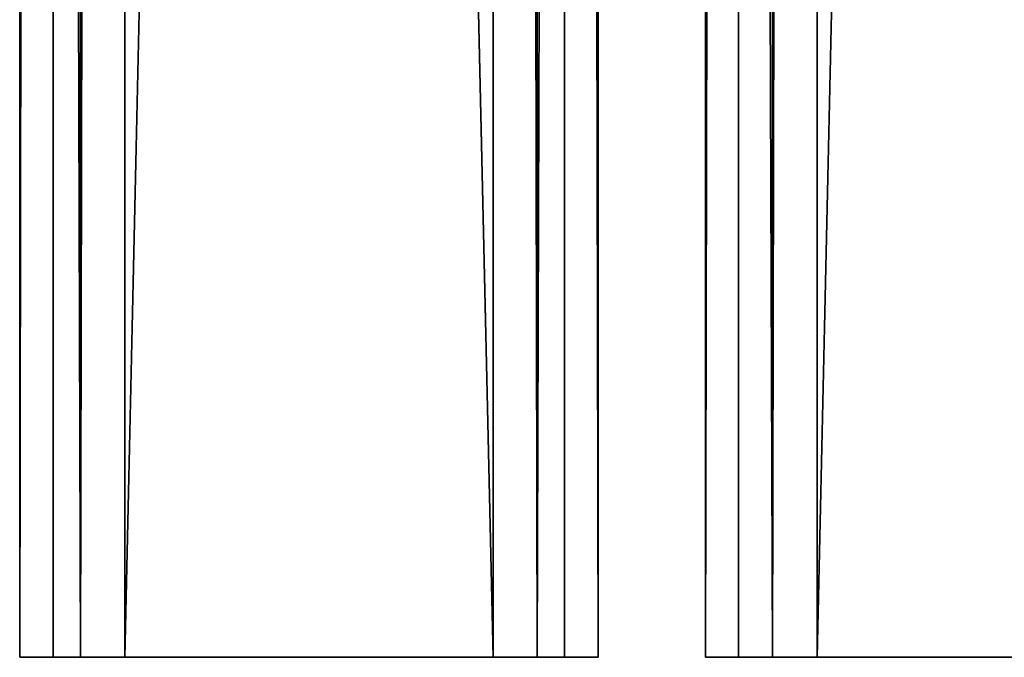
# Model space of a CAD drawing. Extents: x -1687 to 817, y -668 to 832.
# Tile 23 of 182: x -1275 to -1200, y -668 to -619. Entities that reach past the tile are written whole.
import ezdxf

# ---------------------------------------------------------------- set-up
doc = ezdxf.new("R2010")
doc.units = 0
doc.header["$LTSCALE"] = 25.4
doc.layers.get('0').update_dxf_attribs({"color": 13, "linetype": 'CONTINUOUS'})
doc.layers.add('WOOD', color=253, linetype='CONTINUOUS')

# ---------------------------------------------------------------- blocks, each defined once
blk = doc.blocks.new('L006_07-00_001_DOMY_LNA_OB')
at = {"color": 0}
for p, q in [((0, 37), (0, 40, -3)), ((0, 40, -3), (0, 40, -37)), ((0, 40, -37), (0, 37, -40)), ((1500, 40, -37), (0, 40, -37)), ((0, 40, -3), (0, 40, -37)), ((0, 40, -3), (1500, 40, -3)), ((0, 40, -37), (0, 37, -40)), ((1500, 40, -37), (0, 40, -37)), ((0, 37), (0, 40, -3)), ((0, 40, -3), (1500, 40, -3)), ((0, 37, -40), (0, 3, -40)), ((0, 3), (0, 37)), ((0, 3), (0, 37)), ((1500, 37), (0, 37)), ((0, 37, -40), (0, 3, -40)), ((0, 37, -40), (1500, 37, -40)), ((0, 37, -40), (1500, 37, -40)), ((1500, 37), (0, 37)), ((0, 3, -40), (0, 0, -37)), ((0, 0, -3), (0, 3)), ((0, 3), (1500, 3)), ((1500, 3, -40), (0, 3, -40)), ((0, 3, -40), (0, 0, -37)), ((1500, 3, -40), (0, 3, -40)), ((0, 0, -3), (0, 3)), ((0, 3), (1500, 3)), ((0, 0, -37), (0, 0, -3)), ((0, 0, -37), (0, 0, -3)), ((0, 0, -37), (1500, 0, -37)), ((1500, 0, -3), (0, 0, -3)), ((0, 0, -37), (1500, 0, -37)), ((1500, 0, -3), (0, 0, -3))]:
    blk.add_line(p, q, dxfattribs=at)
at = {"color": 7}
mesh = blk.add_polyface(dxfattribs=at)
corners = [(0, 3), (0, 0, -37), (0, 0, -3), (0, 3, -40), (0, 37), (0, 37, -40), (0, 40, -3), (0, 40, -37)]
mesh.append_faces([[corners[k] for k in face] for face in [(0, 1, 2), (5, 6, 7)]], dxfattribs={"vtx0": -1, "color": 7})
mesh.append_faces([[corners[k] for k in face] for face in [(1, 0, 3), (3, 4, 5)]], dxfattribs={"vtx0": -1, "vtx1": -1, "color": 7})
mesh.append_faces([[corners[k] for k in face] for face in [(3, 0, 4), (5, 4, 6)]], dxfattribs={"vtx0": -1, "vtx2": -1, "color": 7})
mesh = blk.add_polyface(dxfattribs=at)
corners = [(0, 40, -3), (1500, 40, -37), (0, 40, -37), (1500, 40, -3)]
mesh.append_faces([[corners[k] for k in face] for face in [(0, 1, 2), (1, 0, 3)]], dxfattribs={"vtx0": -1, "color": 7})
mesh = blk.add_polyface(dxfattribs=at)
corners = [(1500, 40, -37), (0, 37, -40), (0, 40, -37), (1500, 37, -40)]
mesh.append_faces([[corners[k] for k in face] for face in [(0, 1, 2), (1, 0, 3)]], dxfattribs={"vtx0": -1, "color": 7})
mesh = blk.add_polyface(dxfattribs=at)
corners = [(0, 37), (1500, 40, -3), (0, 40, -3), (1500, 37)]
mesh.append_faces([[corners[k] for k in face] for face in [(0, 1, 2), (1, 0, 3)]], dxfattribs={"vtx0": -1, "color": 7})
mesh = blk.add_polyface(dxfattribs=at)
corners = [(1500, 3), (0, 37), (0, 3), (1500, 37)]
mesh.append_faces([[corners[k] for k in face] for face in [(0, 1, 2), (1, 0, 3)]], dxfattribs={"vtx0": -1, "color": 7})
mesh = blk.add_polyface(dxfattribs=at)
corners = [(1500, 37, -40), (0, 3, -40), (0, 37, -40), (1500, 3, -40)]
mesh.append_faces([[corners[k] for k in face] for face in [(0, 1, 2), (1, 0, 3)]], dxfattribs={"vtx0": -1, "color": 7})
mesh = blk.add_polyface(dxfattribs=at)
corners = [(1500, 0, -37), (0, 3, -40), (1500, 3, -40), (0, 0, -37)]
mesh.append_faces([[corners[k] for k in face] for face in [(0, 1, 2), (1, 0, 3)]], dxfattribs={"vtx0": -1, "color": 7})
mesh = blk.add_polyface(dxfattribs=at)
corners = [(1500, 0, -3), (0, 3), (0, 0, -3), (1500, 3)]
mesh.append_faces([[corners[k] for k in face] for face in [(0, 1, 2), (1, 0, 3)]], dxfattribs={"vtx0": -1, "color": 7})
mesh = blk.add_polyface(dxfattribs=at)
corners = [(1500, 0, -3), (0, 0, -37), (1500, 0, -37), (0, 0, -3)]
mesh.append_faces([[corners[k] for k in face] for face in [(0, 1, 2), (1, 0, 3)]], dxfattribs={"vtx0": -1, "color": 7})

msp = doc.modelspace()

# ---------------------------------------------------------------- block references
at = {"layer": 'WOOD', "color": 0, "extrusion": (0.990586, -4.46297e-17, 0.136891)}
msp.add_blockref('L006_07-00_001_DOMY_LNA_OB', (-668.184, 1655.737, -1013.382), dxfattribs=at)
at = {"layer": 'WOOD', "color": 0, "extrusion": (0.988642, -1.50439e-17, 0.150287), "rotation": 360}
msp.add_blockref('L006_07-00_001_DOMY_LNA_OB', (-668.184, 1669.894, -937.251), dxfattribs=at)

doc.saveas('drawing.dxf')
